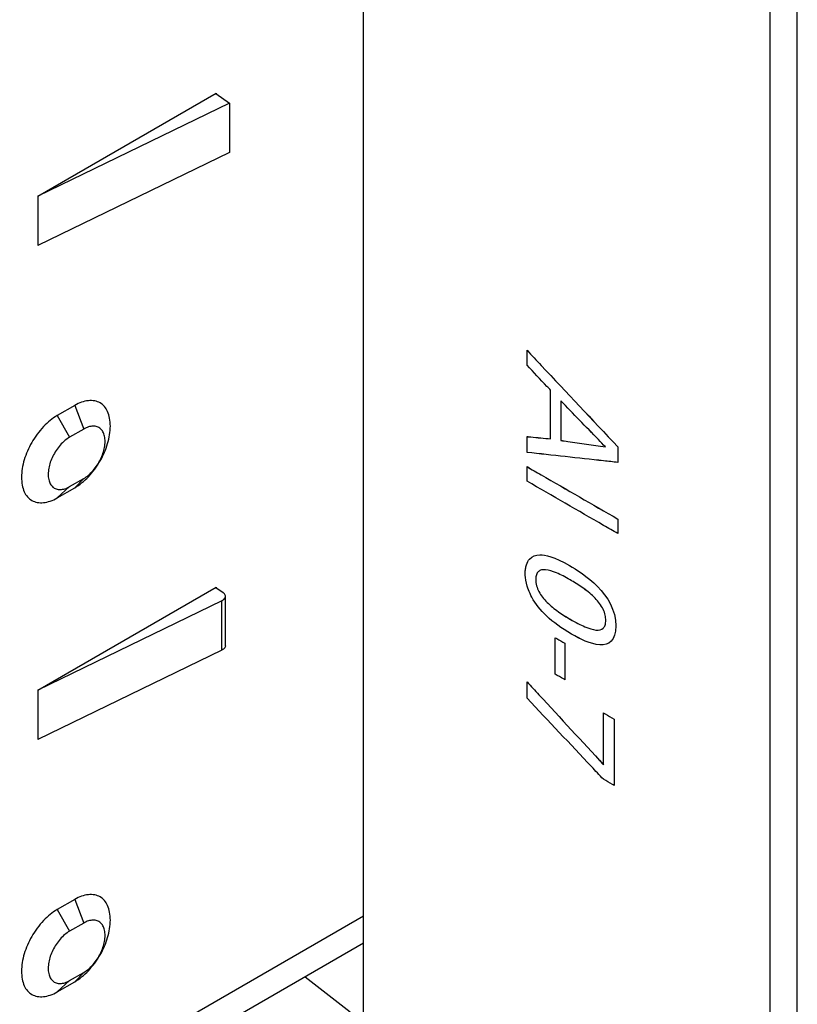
# Model space of a CAD drawing. Header units: inches. Extents: x 0 to 34, y 0 to 22.
# Tile 12 of 84: x 8.947 to 9.251, y 6.529 to 6.914. Entities that reach past the tile are written whole.
import ezdxf

# ---------------------------------------------------------------- set-up
doc = ezdxf.new("R2010")
doc.units = ezdxf.units.IN
doc.header["$LTSCALE"] = 1.87
doc.header["$MEASUREMENT"] = 0
doc.layers.get('0').update_dxf_attribs({"linetype": 'CONTINUOUS'})
doc.layers.add('DATUMCURVES', color=7, linetype='CONTINUOUS')

msp = doc.modelspace()

# ---------------------------------------------------------------- linework, layer by layer
at = {"color": 7, "linetype": 'CONTINUOUS'}
for p, q in [((9.25109, 4.83406), (9.25109, 8.15709)), ((9.24049, 4.82794), (9.24049, 8.15097)), ((9.0817, 6.32056), (9.0817, 7.16887)), ((8.95455, 6.84474), (9.02417, 6.88494)), ((9.02397, 6.88482), (9.02938, 6.88111)), ((9.02417, 6.88494), (9.02417, 6.88468)), ((9.02938, 6.88111), (8.95455, 6.84474)), ((9.02938, 6.88111), (9.02938, 6.86182)), ((9.02938, 6.86182), (8.95455, 6.82545)), ((8.95455, 6.84474), (8.95455, 6.82545)), ((8.96897, 6.76306), (8.96201, 6.75904)), ((8.96897, 6.76306), (8.97245, 6.75382)), ((8.96201, 6.75904), (8.96688, 6.7506)), ((8.97245, 6.75382), (8.96688, 6.7506)), ((8.96688, 6.73132), (8.97245, 6.73453)), ((8.96897, 6.73092), (8.97245, 6.73453)), ((8.96201, 6.7269), (8.96688, 6.73132)), ((8.96201, 6.7269), (8.96897, 6.73092)), ((8.95455, 6.65187), (9.02417, 6.69207)), ((9.02397, 6.69195), (9.02684, 6.68998)), ((9.02417, 6.69207), (9.02417, 6.69181)), ((9.02637, 6.68678), (8.95455, 6.65187)), ((9.02637, 6.66749), (9.02637, 6.68678)), ((9.02777, 6.66923), (9.02777, 6.68852)), ((9.02637, 6.66749), (8.95455, 6.63259)), ((8.95455, 6.65187), (8.95455, 6.63259)), ((8.96897, 6.57019), (8.96201, 6.56617)), ((8.96897, 6.57019), (8.97245, 6.56095)), ((8.96201, 6.56617), (8.96688, 6.55774)), ((8.94043, 6.4822), (9.0817, 6.56376)), ((8.97245, 6.56095), (8.96688, 6.55774)), ((9.0817, 6.55311), (8.93391, 6.46778)), ((8.96688, 6.53845), (8.97245, 6.54166)), ((8.96897, 6.53805), (8.97245, 6.54166)), ((9.05894, 6.53997), (9.07646, 6.52628)), ((8.96201, 6.53403), (8.96688, 6.53845)), ((8.96201, 6.53403), (8.96897, 6.53805))]:
    msp.add_line(p, q, dxfattribs=at)
for points, knots in [([(8.96897, 6.73092), (8.9699, 6.73145), (8.97177, 6.73277), (8.97436, 6.73521), (8.97679, 6.73812), (8.97889, 6.74133), (8.9806, 6.74467), (8.98184, 6.74809), (8.98264, 6.75154), (8.98291, 6.75489), (8.98268, 6.75796), (8.98192, 6.76057), (8.98067, 6.76265), (8.97889, 6.76412), (8.97668, 6.76491), (8.97416, 6.76497), (8.97151, 6.76435), (8.96981, 6.76355), (8.96897, 6.76306)], [0, 0, 0, 0, 0.065125, 0.137779, 0.215498, 0.294283, 0.369597, 0.442598, 0.514299, 0.583096, 0.645712, 0.699753, 0.746604, 0.790577, 0.836655, 0.886593, 0.941044, 1, 1, 1, 1]), ([(8.96201, 6.75904), (8.96108, 6.7585), (8.95921, 6.75719), (8.95662, 6.75474), (8.95419, 6.75183), (8.95209, 6.74863), (8.95038, 6.74528), (8.94914, 6.74186), (8.94834, 6.73842), (8.94807, 6.73507), (8.94829, 6.732), (8.94905, 6.72939), (8.95031, 6.72731), (8.95208, 6.72584), (8.9543, 6.72505), (8.95682, 6.72499), (8.95946, 6.7256), (8.96117, 6.72641), (8.96201, 6.7269)], [0, 0, 0, 0, 0.065125, 0.137779, 0.215498, 0.294283, 0.369597, 0.442598, 0.514299, 0.583096, 0.645712, 0.699753, 0.746604, 0.790577, 0.836655, 0.886593, 0.941044, 1, 1, 1, 1]), ([(8.97245, 6.73453), (8.9731, 6.73491), (8.9744, 6.73584), (8.97615, 6.7376), (8.97772, 6.73966), (8.97903, 6.74191), (8.98, 6.74425), (8.98062, 6.74661), (8.98083, 6.7489), (8.98066, 6.75097), (8.98007, 6.7527), (8.97908, 6.75401), (8.97768, 6.75481), (8.97601, 6.75502), (8.9742, 6.7547), (8.97303, 6.75415), (8.97245, 6.75382)], [0, 0, 0, 0, 0.076054, 0.16023, 0.249539, 0.337556, 0.422566, 0.504708, 0.583057, 0.653518, 0.713133, 0.765558, 0.816372, 0.871356, 0.932071, 1, 1, 1, 1]), ([(8.96688, 6.7506), (8.96623, 6.75023), (8.96493, 6.74929), (8.96318, 6.74754), (8.96161, 6.74548), (8.9603, 6.74323), (8.95933, 6.74088), (8.95871, 6.73853), (8.9585, 6.73624), (8.95867, 6.73417), (8.95926, 6.73244), (8.96025, 6.73112), (8.96165, 6.73032), (8.96332, 6.73011), (8.96513, 6.73044), (8.9663, 6.73098), (8.96688, 6.73132)], [0, 0, 0, 0, 0.076054, 0.16023, 0.249539, 0.337556, 0.422566, 0.504708, 0.583057, 0.653518, 0.713133, 0.765558, 0.816372, 0.871356, 0.932071, 1, 1, 1, 1]), ([(9.02777, 6.68851), (9.02777, 6.68865), (9.02771, 6.689), (9.02741, 6.68953), (9.02705, 6.68984), (9.02684, 6.68998)], [0, 0, 0, 0, 0.224062, 0.583569, 1, 1, 1, 1]), ([(9.02637, 6.68678), (9.02661, 6.6869), (9.02705, 6.68716), (9.02755, 6.68769), (9.02775, 6.68818), (9.02777, 6.68845), (9.02777, 6.68851)], [0, 0, 0, 0, 0.350409, 0.652346, 0.917396, 1, 1, 1, 1]), ([(9.02777, 6.66923), (9.02777, 6.66916), (9.02775, 6.66889), (9.02755, 6.66841), (9.02705, 6.66788), (9.02661, 6.66761), (9.02637, 6.66749)], [0, 0, 0, 0, 0.082604, 0.347654, 0.649591, 1, 1, 1, 1]), ([(8.96897, 6.53805), (8.9699, 6.53859), (8.97177, 6.5399), (8.97436, 6.54235), (8.97679, 6.54526), (8.97889, 6.54846), (8.9806, 6.55181), (8.98184, 6.55523), (8.98264, 6.55867), (8.98291, 6.56202), (8.98268, 6.56509), (8.98192, 6.5677), (8.98067, 6.56978), (8.97889, 6.57125), (8.97668, 6.57204), (8.97416, 6.5721), (8.97151, 6.57149), (8.96981, 6.57068), (8.96897, 6.57019)], [0, 0, 0, 0, 0.065125, 0.137779, 0.215498, 0.294283, 0.369597, 0.442598, 0.514299, 0.583096, 0.645712, 0.699753, 0.746604, 0.790577, 0.836655, 0.886593, 0.941044, 1, 1, 1, 1]), ([(8.96201, 6.56617), (8.96108, 6.56564), (8.95921, 6.56432), (8.95662, 6.56188), (8.95419, 6.55897), (8.95209, 6.55576), (8.95038, 6.55241), (8.94914, 6.549), (8.94834, 6.54555), (8.94807, 6.5422), (8.94829, 6.53913), (8.94905, 6.53652), (8.95031, 6.53444), (8.95208, 6.53297), (8.9543, 6.53218), (8.95682, 6.53212), (8.95946, 6.53274), (8.96117, 6.53354), (8.96201, 6.53403)], [0, 0, 0, 0, 0.065125, 0.137779, 0.215498, 0.294283, 0.369597, 0.442598, 0.514299, 0.583096, 0.645712, 0.699753, 0.746604, 0.790577, 0.836655, 0.886593, 0.941044, 1, 1, 1, 1]), ([(8.97245, 6.54166), (8.9731, 6.54204), (8.9744, 6.54297), (8.97615, 6.54473), (8.97772, 6.54679), (8.97903, 6.54904), (8.98, 6.55138), (8.98062, 6.55374), (8.98083, 6.55603), (8.98066, 6.5581), (8.98007, 6.55983), (8.97908, 6.56115), (8.97768, 6.56194), (8.97601, 6.56216), (8.9742, 6.56183), (8.97303, 6.56129), (8.97245, 6.56095)], [0, 0, 0, 0, 0.076054, 0.16023, 0.249539, 0.337556, 0.422566, 0.504708, 0.583057, 0.653518, 0.713133, 0.765558, 0.816372, 0.871356, 0.932071, 1, 1, 1, 1]), ([(8.96688, 6.55774), (8.96623, 6.55736), (8.96493, 6.55643), (8.96318, 6.55467), (8.96161, 6.55261), (8.9603, 6.55036), (8.95933, 6.54802), (8.95871, 6.54566), (8.9585, 6.54337), (8.95867, 6.5413), (8.95926, 6.53957), (8.96025, 6.53825), (8.96165, 6.53746), (8.96332, 6.53724), (8.96513, 6.53757), (8.9663, 6.53811), (8.96688, 6.53845)], [0, 0, 0, 0, 0.076054, 0.16023, 0.249539, 0.337556, 0.422566, 0.504708, 0.583057, 0.653518, 0.713133, 0.765558, 0.816372, 0.871356, 0.932071, 1, 1, 1, 1])]:
    msp.add_open_spline(points, degree=3, knots=knots, dxfattribs=at)
at = {"layer": 'DATUMCURVES', "color": 40, "linetype": 'CONTINUOUS'}
for points, knots in [([(9.14554, 6.77872, 2.36439), (9.14554, 6.77902, 2.36461), (9.14554, 6.78097, 2.36598), (9.14554, 6.78291, 2.36736), (9.14554, 6.78456, 2.36852)], [0, 0, 0, 0, 0.15625, 1, 1, 1, 1]), ([(9.14554, 6.78456, 2.36852), (9.14738, 6.78259, 2.36939), (9.1592, 6.77002, 2.37498), (9.17102, 6.75746, 2.38057), (9.18099, 6.74685, 2.38528)], [0, 0, 0, 0, 0.15625, 1, 1, 1, 1]), ([(9.14554, 6.77871, 2.36439), (9.14554, 6.77902, 2.3646), (9.14554, 6.78096, 2.36598), (9.14554, 6.78291, 2.36736), (9.14554, 6.78455, 2.36852)], [0, 0, 0, 0, 0.15625, 1, 1, 1, 1]), ([(9.14554, 6.78455, 2.36852), (9.14738, 6.78259, 2.36939), (9.1592, 6.77002, 2.37498), (9.17102, 6.75745, 2.38056), (9.18099, 6.74685, 2.38528)], [0, 0, 0, 0, 0.15625, 1, 1, 1, 1]), ([(9.15477, 6.76896, 2.3688), (9.15429, 6.76947, 2.36857), (9.15121, 6.77272, 2.3671), (9.14814, 6.77597, 2.36563), (9.14554, 6.77872, 2.36439)], [0, 0, 0, 0, 0.15625, 1, 1, 1, 1]), ([(9.15477, 6.76896, 2.3688), (9.15429, 6.76947, 2.36857), (9.15121, 6.77272, 2.3671), (9.14814, 6.77597, 2.36563), (9.14554, 6.77871, 2.36439)], [0, 0, 0, 0, 0.15625, 1, 1, 1, 1]), ([(9.15477, 6.74997, 2.35537), (9.15477, 6.75095, 2.35607), (9.15477, 6.75728, 2.36055), (9.15477, 6.76362, 2.36502), (9.15477, 6.76896, 2.3688)], [0, 0, 0, 0, 0.15625, 1, 1, 1, 1]), ([(9.15477, 6.74997, 2.35537), (9.15477, 6.75096, 2.35607), (9.15477, 6.75729, 2.36055), (9.15477, 6.76362, 2.36503), (9.15477, 6.76896, 2.3688)], [0, 0, 0, 0, 0.15625, 1, 1, 1, 1]), ([(9.15874, 6.76485, 2.37076), (9.15874, 6.76404, 2.37019), (9.15874, 6.75888, 2.36654), (9.15874, 6.75372, 2.36289), (9.15874, 6.74937, 2.35981)], [0, 0, 0, 0, 0.15625, 1, 1, 1, 1]), ([(9.17613, 6.74687, 2.37934), (9.17523, 6.74781, 2.3789), (9.16943, 6.7538, 2.37603), (9.16363, 6.75979, 2.37317), (9.15874, 6.76485, 2.37076)], [0, 0, 0, 0, 0.15625, 1, 1, 1, 1]), ([(9.15874, 6.76485, 2.37076), (9.15874, 6.76405, 2.37019), (9.15874, 6.75889, 2.36654), (9.15874, 6.75373, 2.3629), (9.15874, 6.74938, 2.35982)], [0, 0, 0, 0, 0.15625, 1, 1, 1, 1]), ([(9.17613, 6.74688, 2.37935), (9.17523, 6.74782, 2.3789), (9.16943, 6.75381, 2.37604), (9.16363, 6.7598, 2.37318), (9.15874, 6.76485, 2.37076)], [0, 0, 0, 0, 0.15625, 1, 1, 1, 1]), ([(9.14554, 6.7447, 2.34033), (9.14554, 6.74502, 2.34056), (9.14554, 6.74708, 2.34202), (9.14554, 6.74914, 2.34348), (9.14554, 6.75088, 2.34471)], [0, 0, 0, 0, 0.15625, 1, 1, 1, 1]), ([(9.14554, 6.75088, 2.34471), (9.14602, 6.75083, 2.34526), (9.1491, 6.75053, 2.34882), (9.15218, 6.75023, 2.35237), (9.15477, 6.74997, 2.35537)], [0, 0, 0, 0, 0.15625, 1, 1, 1, 1]), ([(9.14554, 6.74469, 2.34033), (9.14554, 6.74502, 2.34056), (9.14554, 6.74708, 2.34202), (9.14554, 6.74914, 2.34347), (9.14554, 6.75087, 2.3447)], [0, 0, 0, 0, 0.15625, 1, 1, 1, 1]), ([(9.14554, 6.75087, 2.3447), (9.14602, 6.75083, 2.34526), (9.1491, 6.75052, 2.34881), (9.15218, 6.75022, 2.35237), (9.15477, 6.74997, 2.35537)], [0, 0, 0, 0, 0.15625, 1, 1, 1, 1]), ([(9.15874, 6.74938, 2.35982), (9.15965, 6.74925, 2.36084), (9.16545, 6.74841, 2.36734), (9.17124, 6.74758, 2.37385), (9.17613, 6.74688, 2.37935)], [0, 0, 0, 0, 0.15625, 1, 1, 1, 1]), ([(9.15874, 6.74937, 2.35981), (9.15965, 6.74924, 2.36083), (9.16545, 6.74841, 2.36734), (9.17124, 6.74758, 2.37385), (9.17613, 6.74687, 2.37934)], [0, 0, 0, 0, 0.15625, 1, 1, 1, 1]), ([(9.18099, 6.74685, 2.38528), (9.18099, 6.74653, 2.38506), (9.18099, 6.74451, 2.38363), (9.18099, 6.74248, 2.38219), (9.18099, 6.74078, 2.38099)], [0, 0, 0, 0, 0.15625, 1, 1, 1, 1]), ([(9.18099, 6.74685, 2.38528), (9.18099, 6.74654, 2.38506), (9.18099, 6.74451, 2.38363), (9.18099, 6.74249, 2.3822), (9.18099, 6.74078, 2.38099)], [0, 0, 0, 0, 0.15625, 1, 1, 1, 1]), ([(9.18099, 6.74078, 2.38099), (9.17915, 6.74099, 2.37887), (9.16733, 6.74229, 2.36532), (9.15551, 6.7436, 2.35177), (9.14554, 6.7447, 2.34033)], [0, 0, 0, 0, 0.15625, 1, 1, 1, 1]), ([(9.18099, 6.74078, 2.38099), (9.17915, 6.74098, 2.37887), (9.16733, 6.74229, 2.36532), (9.15551, 6.74359, 2.35177), (9.14554, 6.74469, 2.34033)], [0, 0, 0, 0, 0.15625, 1, 1, 1, 1]), ([(9.14554, 6.73914, 2.3364), (9.14738, 6.73807, 2.33791), (9.1592, 6.73125, 2.34756), (9.17102, 6.72443, 2.35721), (9.18099, 6.71867, 2.36535)], [0, 0, 0, 0, 0.15625, 1, 1, 1, 1]), ([(9.14554, 6.73347, 2.33239), (9.14554, 6.73377, 2.3326), (9.14554, 6.73566, 2.33394), (9.14554, 6.73755, 2.33528), (9.14554, 6.73914, 2.3364)], [0, 0, 0, 0, 0.15625, 1, 1, 1, 1]), ([(9.14554, 6.73913, 2.3364), (9.14738, 6.73807, 2.33791), (9.1592, 6.73124, 2.34756), (9.17102, 6.72442, 2.35721), (9.18099, 6.71866, 2.36535)], [0, 0, 0, 0, 0.15625, 1, 1, 1, 1]), ([(9.14554, 6.73346, 2.33239), (9.14554, 6.73376, 2.3326), (9.14554, 6.73565, 2.33394), (9.14554, 6.73754, 2.33527), (9.14554, 6.73913, 2.3364)], [0, 0, 0, 0, 0.15625, 1, 1, 1, 1]), ([(9.18099, 6.713, 2.36134), (9.17915, 6.71406, 2.35984), (9.16733, 6.72089, 2.35019), (9.15551, 6.72771, 2.34054), (9.14554, 6.73347, 2.33239)], [0, 0, 0, 0, 0.15625, 1, 1, 1, 1]), ([(9.18099, 6.71299, 2.36134), (9.17915, 6.71406, 2.35983), (9.16733, 6.72088, 2.35018), (9.15551, 6.72771, 2.34053), (9.14554, 6.73346, 2.33239)], [0, 0, 0, 0, 0.15625, 1, 1, 1, 1]), ([(9.18099, 6.71867, 2.36535), (9.18099, 6.71837, 2.36514), (9.18099, 6.71648, 2.36381), (9.18099, 6.71459, 2.36247), (9.18099, 6.713, 2.36134)], [0, 0, 0, 0, 0.15625, 1, 1, 1, 1]), ([(9.18099, 6.71866, 2.36535), (9.18099, 6.71837, 2.36514), (9.18099, 6.71648, 2.3638), (9.18099, 6.71459, 2.36247), (9.18099, 6.71299, 2.36134)], [0, 0, 0, 0, 0.15625, 1, 1, 1, 1]), ([(9.16292, 6.67376, 2.31146), (9.15889, 6.67609, 2.30817), (9.15266, 6.6806, 2.30372), (9.14731, 6.68757, 2.3021), (9.14498, 6.69404, 2.30383), (9.14479, 6.69742, 2.30599), (9.14493, 6.69929, 2.30748), (9.14539, 6.70137, 2.30951), (9.14688, 6.70394, 2.31316), (9.149, 6.70471, 2.31629), (9.1505, 6.70469, 2.31812)], [0, 0, 0, 0, 0.121986, 0.243972, 0.339106, 0.434239, 0.50496, 0.57568, 0.71712, 1, 1, 1, 1]), ([(9.16292, 6.67377, 2.31146), (9.15889, 6.67609, 2.30817), (9.15266, 6.6806, 2.30373), (9.14731, 6.68757, 2.30211), (9.14498, 6.69405, 2.30384), (9.14479, 6.69743, 2.30599), (9.14493, 6.6993, 2.30748), (9.14539, 6.70137, 2.30952), (9.14688, 6.70395, 2.31316), (9.149, 6.70471, 2.3163), (9.1505, 6.7047, 2.31812)], [0, 0, 0, 0, 0.12203, 0.244061, 0.33923, 0.434398, 0.505098, 0.575799, 0.717199, 1, 1, 1, 1]), ([(9.17627, 6.67957, 2.33191), (9.17623, 6.68025, 2.33235), (9.17598, 6.68184, 2.33316), (9.17472, 6.68482, 2.33373), (9.1718, 6.68841, 2.3327), (9.16715, 6.69207, 2.32959), (9.16191, 6.69529, 2.32545), (9.15689, 6.69789, 2.32114), (9.1533, 6.69898, 2.31751), (9.15113, 6.69888, 2.31477), (9.14989, 6.69827, 2.31283), (9.14924, 6.69724, 2.31131), (9.149, 6.69628, 2.31034), (9.14894, 6.69556, 2.30975), (9.14892, 6.69534, 2.30957), (9.14892, 6.69506, 2.30938)], [0, 0, 0, 0, 0.046924, 0.103233, 0.215851, 0.328469, 0.441087, 0.580815, 0.720543, 0.790408, 0.860272, 0.930136, 0.965068, 0.982534, 1, 1, 1, 1]), ([(9.17627, 6.67956, 2.3319), (9.17623, 6.68025, 2.33235), (9.17598, 6.68183, 2.33316), (9.17472, 6.68482, 2.33373), (9.1718, 6.68841, 2.3327), (9.16715, 6.69206, 2.32959), (9.16191, 6.69529, 2.32545), (9.15689, 6.69789, 2.32114), (9.1533, 6.69897, 2.31751), (9.15113, 6.69887, 2.31477), (9.14989, 6.69827, 2.31283), (9.14924, 6.69723, 2.3113), (9.149, 6.69628, 2.31034), (9.14894, 6.69555, 2.30974), (9.14892, 6.69534, 2.30957), (9.14892, 6.69505, 2.30937)], [0, 0, 0, 0, 0.046924, 0.103233, 0.215851, 0.328469, 0.441087, 0.580815, 0.720543, 0.790408, 0.860272, 0.930136, 0.965068, 0.982534, 1, 1, 1, 1]), ([(9.14892, 6.69506, 2.30938), (9.14893, 6.69476, 2.30918), (9.14898, 6.69378, 2.30854), (9.14932, 6.69227, 2.30789), (9.15042, 6.68954, 2.30731), (9.15323, 6.68605, 2.30828), (9.15774, 6.6824, 2.31123), (9.16311, 6.67907, 2.31544), (9.16828, 6.67638, 2.31987), (9.17269, 6.675, 2.3243), (9.17509, 6.67554, 2.32762), (9.1761, 6.67714, 2.32999), (9.1763, 6.67858, 2.33125), (9.17627, 6.67943, 2.33182), (9.17627, 6.67957, 2.33191)], [0, 0, 0, 0, 0.026338, 0.052676, 0.105353, 0.210705, 0.316058, 0.421411, 0.562669, 0.703928, 0.845186, 0.915816, 0.986445, 1, 1, 1, 1]), ([(9.14892, 6.69505, 2.30937), (9.14893, 6.69476, 2.30917), (9.14898, 6.69378, 2.30854), (9.14932, 6.69227, 2.30788), (9.15042, 6.68954, 2.3073), (9.15323, 6.68605, 2.30828), (9.15774, 6.6824, 2.31122), (9.16311, 6.67906, 2.31544), (9.16828, 6.67638, 2.31987), (9.17269, 6.675, 2.32429), (9.17509, 6.67554, 2.32762), (9.1761, 6.67713, 2.32999), (9.1763, 6.67857, 2.33124), (9.17627, 6.67942, 2.33182), (9.17627, 6.67956, 2.3319)], [0, 0, 0, 0, 0.026338, 0.052676, 0.105353, 0.210705, 0.316058, 0.421411, 0.562669, 0.703928, 0.845186, 0.915816, 0.986445, 1, 1, 1, 1]), ([(9.15659, 6.67232, 2.30268), (9.15678, 6.67221, 2.30284), (9.15802, 6.67149, 2.30385), (9.15927, 6.67077, 2.30487), (9.16032, 6.67016, 2.30573)], [0, 0, 0, 0, 0.15625, 1, 1, 1, 1]), ([(9.15659, 6.65808, 2.29261), (9.15659, 6.65882, 2.29314), (9.15659, 6.66357, 2.29649), (9.15659, 6.66831, 2.29985), (9.15659, 6.67232, 2.30268)], [0, 0, 0, 0, 0.15625, 1, 1, 1, 1]), ([(9.15659, 6.67232, 2.30268), (9.15678, 6.67221, 2.30284), (9.15802, 6.67149, 2.30386), (9.15927, 6.67078, 2.30487), (9.16032, 6.67017, 2.30573)], [0, 0, 0, 0, 0.15625, 1, 1, 1, 1]), ([(9.15659, 6.65809, 2.29262), (9.15659, 6.65883, 2.29314), (9.15659, 6.66358, 2.2965), (9.15659, 6.66832, 2.29985), (9.15659, 6.67232, 2.30268)], [0, 0, 0, 0, 0.15625, 1, 1, 1, 1]), ([(9.16032, 6.67017, 2.30573), (9.16032, 6.66943, 2.30521), (9.16032, 6.66468, 2.30185), (9.16032, 6.65994, 2.2985), (9.16032, 6.65593, 2.29566)], [0, 0, 0, 0, 0.15625, 1, 1, 1, 1]), ([(9.16032, 6.67016, 2.30573), (9.16032, 6.66942, 2.3052), (9.16032, 6.66468, 2.30185), (9.16032, 6.65993, 2.29849), (9.16032, 6.65593, 2.29566)], [0, 0, 0, 0, 0.15625, 1, 1, 1, 1]), ([(9.14554, 6.65512, 2.27698), (9.1471, 6.65343, 2.2777), (9.15706, 6.64265, 2.28228), (9.16703, 6.63186, 2.28687), (9.17544, 6.62277, 2.29073)], [0, 0, 0, 0, 0.15625, 1, 1, 1, 1]), ([(9.14554, 6.64871, 2.27245), (9.14554, 6.64904, 2.27269), (9.14554, 6.65118, 2.2742), (9.14554, 6.65331, 2.27571), (9.14554, 6.65512, 2.27698)], [0, 0, 0, 0, 0.15625, 1, 1, 1, 1]), ([(9.14554, 6.65511, 2.27698), (9.1471, 6.65343, 2.2777), (9.15706, 6.64264, 2.28228), (9.16703, 6.63186, 2.28686), (9.17544, 6.62276, 2.29073)], [0, 0, 0, 0, 0.15625, 1, 1, 1, 1]), ([(9.14554, 6.6487, 2.27245), (9.14554, 6.64904, 2.27269), (9.14554, 6.65117, 2.2742), (9.14554, 6.65331, 2.27571), (9.14554, 6.65511, 2.27698)], [0, 0, 0, 0, 0.15625, 1, 1, 1, 1]), ([(9.16032, 6.65593, 2.29566), (9.16012, 6.65605, 2.29551), (9.15888, 6.65676, 2.29449), (9.15764, 6.65748, 2.29347), (9.15659, 6.65809, 2.29262)], [0, 0, 0, 0, 0.15625, 1, 1, 1, 1]), ([(9.16032, 6.65593, 2.29566), (9.16012, 6.65604, 2.2955), (9.15888, 6.65676, 2.29449), (9.15764, 6.65748, 2.29347), (9.15659, 6.65808, 2.29261)], [0, 0, 0, 0, 0.15625, 1, 1, 1, 1]), ([(9.17539, 6.61707, 2.28664), (9.17384, 6.61872, 2.28591), (9.16389, 6.62926, 2.28118), (9.15394, 6.63981, 2.27644), (9.14554, 6.64871, 2.27245)], [0, 0, 0, 0, 0.15625, 1, 1, 1, 1]), ([(9.17539, 6.61706, 2.28664), (9.17384, 6.61871, 2.2859), (9.16389, 6.62926, 2.28117), (9.15394, 6.63981, 2.27644), (9.14554, 6.6487, 2.27245)], [0, 0, 0, 0, 0.15625, 1, 1, 1, 1]), ([(9.17544, 6.64295, 2.305), (9.17565, 6.64283, 2.30518), (9.17701, 6.64204, 2.30629), (9.17837, 6.64126, 2.3074), (9.17952, 6.6406, 2.30833)], [0, 0, 0, 0, 0.15625, 1, 1, 1, 1]), ([(9.17544, 6.62277, 2.29073), (9.17544, 6.62382, 2.29148), (9.17544, 6.63055, 2.29623), (9.17544, 6.63727, 2.30099), (9.17544, 6.64295, 2.305)], [0, 0, 0, 0, 0.15625, 1, 1, 1, 1]), ([(9.17544, 6.64294, 2.305), (9.17565, 6.64282, 2.30517), (9.17701, 6.64204, 2.30628), (9.17837, 6.64125, 2.30739), (9.17952, 6.64059, 2.30833)], [0, 0, 0, 0, 0.15625, 1, 1, 1, 1]), ([(9.17544, 6.62276, 2.29073), (9.17544, 6.62381, 2.29147), (9.17544, 6.63054, 2.29623), (9.17544, 6.63727, 2.30099), (9.17544, 6.64294, 2.305)], [0, 0, 0, 0, 0.15625, 1, 1, 1, 1]), ([(9.17952, 6.6406, 2.30833), (9.17952, 6.63925, 2.30738), (9.17952, 6.63061, 2.30127), (9.17952, 6.62197, 2.29517), (9.17952, 6.61469, 2.29001)], [0, 0, 0, 0, 0.15625, 1, 1, 1, 1]), ([(9.17952, 6.64059, 2.30833), (9.17952, 6.63924, 2.30738), (9.17952, 6.6306, 2.30127), (9.17952, 6.62197, 2.29516), (9.17952, 6.61468, 2.29001)], [0, 0, 0, 0, 0.15625, 1, 1, 1, 1]), ([(9.17952, 6.61469, 2.29001), (9.1793, 6.61481, 2.28984), (9.17793, 6.61561, 2.28871), (9.17655, 6.6164, 2.28759), (9.17539, 6.61707, 2.28664)], [0, 0, 0, 0, 0.15625, 1, 1, 1, 1]), ([(9.17952, 6.61468, 2.29001), (9.1793, 6.61481, 2.28983), (9.17793, 6.6156, 2.28871), (9.17655, 6.61639, 2.28759), (9.17539, 6.61706, 2.28664)], [0, 0, 0, 0, 0.15625, 1, 1, 1, 1])]:
    msp.add_open_spline(points, degree=3, knots=knots, dxfattribs=at)
for points in [[(9.1505, 6.7047, 2.31812), (9.15276, 6.70469, 2.32089), (9.15605, 6.70405, 2.32446), (9.16214, 6.70053, 2.32943)], [(9.1505, 6.70469, 2.31812), (9.15276, 6.70469, 2.32088), (9.15605, 6.70404, 2.32446), (9.16214, 6.70052, 2.32943)], [(9.16214, 6.70053, 2.32943), (9.16719, 6.69761, 2.33356), (9.18021, 6.68942, 2.3437), (9.18021, 6.67694, 2.33488)], [(9.16214, 6.70052, 2.32943), (9.16719, 6.69761, 2.33356), (9.18021, 6.68941, 2.3437), (9.18021, 6.67694, 2.33488)], [(9.18021, 6.67694, 2.33488), (9.18021, 6.6652, 2.32658), (9.1693, 6.67008, 2.31667), (9.16292, 6.67376, 2.31146)], [(9.18021, 6.67694, 2.33488), (9.18021, 6.6652, 2.32658), (9.1693, 6.67008, 2.31667), (9.16292, 6.67377, 2.31146)]]:
    msp.add_open_spline(points, degree=3, dxfattribs=at)

doc.saveas('drawing.dxf')
